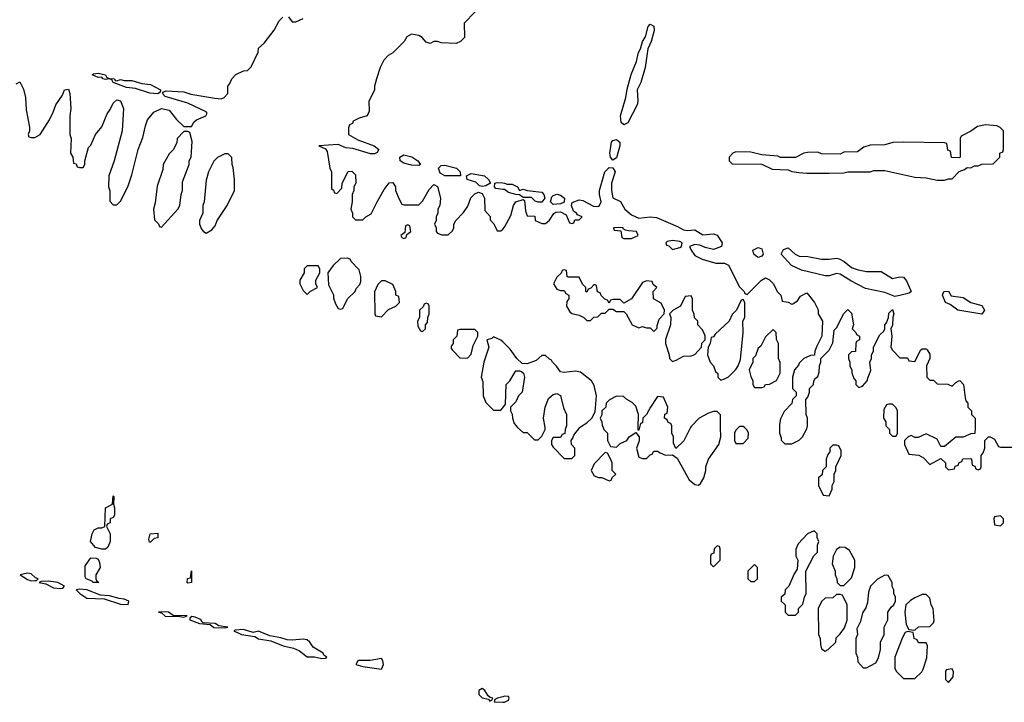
# Model space of a CAD drawing. Header units: inches. Extents: x 2789275 to 2951659, y 860290 to 1033804.
# Tile 50 of 256: x 2817409 to 2822690, y 1008527 to 1012186. Entities that reach past the tile are written whole.
import ezdxf

# ---------------------------------------------------------------- set-up
doc = ezdxf.new("R2010")
doc.units = ezdxf.units.IN
doc.header["$MEASUREMENT"] = 0
for name, color, linetype in [('C8010', 7, 'Continuous'), ('C8011', 7, 'Continuous'), ('C8020', 7, 'Continuous'), ('C8021', 7, 'Continuous')]:
    doc.layers.add(name, color=color, linetype=linetype)

msp = doc.modelspace()

# ---------------------------------------------------------------- linework, layer by layer
at = {"layer": 'C8010', "color": 2}
for points, elevation in [([(2817850, 1009348), (2817816.4, 1009356.4), (2817788, 1009390), (2817798, 1009430), (2817808.7, 1009451.3), (2817830, 1009462), (2817850, 1009462), (2817866, 1009470), (2817869, 1009570), (2817906, 1009590), (2817910, 1009634), (2817914, 1009630), (2817912, 1009590), (2817918, 1009570), (2817918, 1009530), (2817910, 1009518), (2817894, 1009510), (2817894, 1009490), (2817878, 1009482), (2817874, 1009470), (2817894, 1009430), (2817894, 1009390), (2817882, 1009358), (2817870, 1009348)], 6), ([(2818106, 1009386), (2818102, 1009402), (2818108, 1009430), (2818150, 1009434), (2818150, 1009408), (2818130, 1009406), (2818110, 1009386)], 6), ([(2817830, 1009169.2), (2817802, 1009170), (2817797.2, 1009177.2), (2817766, 1009190), (2817760.4, 1009200.4), (2817760.4, 1009259.6), (2817790, 1009302), (2817819.6, 1009299.6), (2817830, 1009294), (2817836.9, 1009276.9), (2817841, 1009250), (2817818, 1009210), (2817818, 1009190), (2817821, 1009181), (2817834, 1009170)], 6), ([(2817450, 1009219.5), (2817412, 1009210), (2817450, 1009185.5), (2817470, 1009179.1), (2817490, 1009181), (2817499, 1009181), (2817508, 1009190), (2817493.8, 1009193.8), (2817470, 1009215.1)], 10), ([(2818310, 1009166), (2818308, 1009170), (2818309, 1009191), (2818326, 1009194), (2818330, 1009232), (2818330, 1009169)], 6), ([(2817563.4, 1009176.6), (2817524.7, 1009175.3), (2817514, 1009170), (2817550, 1009162), (2817590, 1009140.4), (2817630, 1009137.3), (2817640.4, 1009139.6), (2817649, 1009150), (2817613.2, 1009170)], 10), ([(2817730, 1009134), (2817711.3, 1009130), (2817730.8, 1009110), (2817770, 1009086), (2817862, 1009082), (2817950, 1009054), (2817990, 1009052), (2817994, 1009070), (2817970, 1009079.6), (2817942.9, 1009082.9), (2817890, 1009098.4), (2817842, 1009102), (2817768.7, 1009130)], 10), ([(2818190, 1009012.8), (2818154, 1009010), (2818170, 1009006), (2818190, 1008988.4), (2818267.3, 1008987.3), (2818290, 1008982.8), (2818308, 1008990), (2818232.9, 1008992.9), (2818208, 1009010)], 10), ([(2818332.7, 1008987.3), (2818322, 1008978), (2818322, 1008970), (2818374, 1008950), (2818430, 1008944.7), (2818450, 1008928.2), (2818510, 1008926.8), (2818526, 1008930), (2818477.2, 1008937.2), (2818458, 1008950), (2818393.2, 1008953.2), (2818383.1, 1008963.1), (2818384, 1008970), (2818350, 1008984)], 10), ([(2818610, 1008916.9), (2818565.5, 1008914.5), (2818558, 1008910), (2818598, 1008890), (2818670, 1008880.7), (2818690, 1008868.2), (2818756.3, 1008856.3), (2818822, 1008830), (2818878, 1008818), (2818910, 1008803), (2818950, 1008770.6), (2818990, 1008770.6), (2819030, 1008761.6), (2819050, 1008764), (2819056, 1008770), (2819040.8, 1008780.8), (2819036.2, 1008790), (2818982.3, 1008822.3), (2818966, 1008850), (2818950, 1008862), (2818930, 1008865.1), (2818870, 1008859.5), (2818842.9, 1008862.9), (2818810, 1008873.6), (2818750, 1008882.7), (2818690, 1008909.3), (2818661.2, 1008901.2)], 10), ([(2819350, 1008761.2), (2819288.2, 1008751.8), (2819228.2, 1008751.8), (2819222, 1008750), (2819212, 1008730), (2819250, 1008719.1), (2819350, 1008704.7), (2819359.6, 1008730), (2819357, 1008750)], 10), ([(2819890, 1008601.2), (2819871.3, 1008590), (2819871.3, 1008570), (2819890, 1008551.3), (2819923.6, 1008543.6), (2819930, 1008534), (2819942, 1008538), (2819946, 1008550), (2819932.7, 1008552.7), (2819921.2, 1008561.2), (2819904, 1008590)], 10)]:
    msp.add_lwpolyline(points, close=True, dxfattribs=dict(at, elevation=elevation))
at = {"layer": 'C8010', "color": 2, "elevation": 10}
msp.add_lwpolyline([(2820000, 1008556.9), (2819972, 1008550), (2819958, 1008542), (2819954, 1008530), (2820000, 1008527.8)], dxfattribs=at)
at = {"layer": 'C8011', "color": 2, "elevation": 10}
for points in [[(2819851.6, 1012228.4), (2819792.7, 1012167.3), (2819794, 1012090), (2819774, 1012070), (2819750, 1012058), (2819670, 1012062), (2819650, 1012068.7), (2819630, 1012068.7), (2819610, 1012058), (2819590, 1012066), (2819568, 1012090), (2819550, 1012102), (2819510, 1012108), (2819485.4, 1012094.6), (2819472, 1012070), (2819411.1, 1012008.9), (2819385.4, 1011994.6), (2819362, 1011970), (2819342, 1011930), (2819322, 1011870), (2819312, 1011830), (2819311.6, 1011808.4), (2819282, 1011750), (2819283.6, 1011696.4), (2819272, 1011670), (2819230, 1011658), (2819198, 1011642), (2819194, 1011630), (2819178, 1011622), (2819172.7, 1011607.3), (2819172, 1011570), (2819222, 1011542), (2819310.4, 1011510.4), (2819336, 1011490), (2819326.4, 1011473.6), (2819312.8, 1011467.2), (2819290, 1011467.6), (2819195.9, 1011495.9), (2819159.1, 1011499.1), (2819116.5, 1011516.5), (2819014, 1011510), (2819050, 1011494), (2819058.8, 1011478.8), (2819072, 1011390), (2819082, 1011370), (2819082, 1011282), (2819092.7, 1011272.7), (2819098, 1011258), (2819110, 1011254), (2819136.4, 1011283.6), (2819138, 1011310), (2819170, 1011372), (2819190, 1011374), (2819210, 1011354), (2819211.3, 1011310), (2819202, 1011290), (2819202, 1011270), (2819192, 1011250), (2819192, 1011210), (2819184.7, 1011170), (2819194, 1011150), (2819194, 1011130), (2819210, 1011114), (2819250, 1011114), (2819266, 1011130), (2819294.6, 1011145.4), (2819326, 1011210), (2819364.7, 1011275.3), (2819390, 1011312), (2819410, 1011314), (2819424.7, 1011290), (2819424.7, 1011270), (2819443.6, 1011223.6), (2819458, 1011198), (2819470, 1011194), (2819550, 1011194), (2819570, 1011214), (2819604.7, 1011275.3), (2819630, 1011302), (2819650, 1011292), (2819666, 1011230), (2819662, 1011190), (2819652, 1011170), (2819652, 1011150), (2819642, 1011130), (2819642, 1011110), (2819634, 1011090), (2819642, 1011070), (2819642, 1011050), (2819650, 1011042), (2819672.7, 1011032.7), (2819707.3, 1011032.7), (2819730, 1011054), (2819738, 1011070), (2819738, 1011090), (2819748, 1011110), (2819790, 1011152), (2819812.9, 1011187.1), (2819829.2, 1011230.8), (2819850, 1011252), (2819870, 1011262), (2819890, 1011254), (2819902, 1011230), (2819903.6, 1011163.6), (2819931.6, 1011131.6), (2819932.7, 1011112.7), (2819951.6, 1011091.6), (2819970, 1011054), (2819990, 1011054), (2820000, 1011064)], [(2817390, 1011842), (2817410, 1011854), (2817430, 1011814), (2817441, 1011770), (2817443.5, 1011703.5), (2817462, 1011610), (2817462, 1011590), (2817454, 1011570), (2817458, 1011558), (2817470, 1011554), (2817490, 1011554), (2817518, 1011570), (2817568.7, 1011650), (2817588.7, 1011690), (2817602, 1011730), (2817639, 1011781), (2817648.7, 1011810), (2817670, 1011814), (2817678, 1011790), (2817682.8, 1011710), (2817678, 1011670), (2817678, 1011570), (2817684.7, 1011550), (2817682, 1011470), (2817694, 1011450), (2817698, 1011418), (2817712.7, 1011412.7), (2817718, 1011398), (2817730, 1011394), (2817750, 1011394), (2817758, 1011410), (2817758, 1011430), (2817778, 1011502), (2817790, 1011514), (2817815.3, 1011570), (2817848.9, 1011611.1), (2817878.6, 1011681.4), (2817895.1, 1011704.9), (2817910, 1011738), (2817930, 1011756), (2817950, 1011751.3), (2817966, 1011710), (2817958, 1011590), (2817916, 1011430), (2817886.8, 1011350), (2817886, 1011290), (2817891.6, 1011268.4), (2817892.7, 1011212.7), (2817910, 1011194), (2817930, 1011194), (2817950, 1011214), (2817988.9, 1011291.1), (2818010, 1011354), (2818044, 1011490), (2818070, 1011554), (2818083.1, 1011616.9), (2818095.3, 1011650), (2818128.7, 1011690), (2818170, 1011710.7), (2818210, 1011701), (2818250, 1011652), (2818290, 1011614), (2818330, 1011614), (2818343.1, 1011636.9), (2818358, 1011650), (2818408, 1011670), (2818415.3, 1011684.7), (2818410, 1011692.3), (2818310, 1011738), (2818190, 1011775.3), (2818175.3, 1011790), (2818180.2, 1011799.8), (2818195.3, 1011804.7), (2818290, 1011799.1), (2818326.2, 1011786.2), (2818455.1, 1011764.9), (2818490, 1011762), (2818506, 1011770), (2818526, 1011790), (2818526, 1011830), (2818536.4, 1011843.6), (2818546, 1011870), (2818568.4, 1011891.6), (2818610, 1011912), (2818630, 1011914), (2818650, 1011934), (2818687.3, 1012012.7), (2818690, 1012034), (2818720.4, 1012059.6), (2818774, 1012130), (2818800.2, 1012179.8), (2818820.2, 1012199.8)], [(2818850, 1012202), (2818870, 1012174), (2818890, 1012174), (2818930, 1012192)], [(2820000, 1011276.7), (2819962, 1011282), (2819955.3, 1011290), (2819958, 1011310), (2819970, 1011314), (2820000, 1011311.4)], [(2820000, 1010458.6), (2819990, 1010468), (2819950, 1010486), (2819942, 1010478), (2819914, 1010470), (2819924.7, 1010430), (2819898.8, 1010350), (2819884.7, 1010270), (2819892.7, 1010247.3), (2819894, 1010170), (2819910, 1010134), (2819950, 1010094), (2819990, 1010094), (2820000, 1010106.1)]]:
    msp.add_lwpolyline(points, dxfattribs=at)
for points in [[(2817930, 1011858), (2817950, 1011866), (2817970, 1011860.5), (2818010, 1011859.5), (2818064.4, 1011844.4), (2818110, 1011839.5), (2818164.7, 1011810), (2818162, 1011798), (2818150, 1011789.4), (2818107.5, 1011792.5), (2818030, 1011818), (2817982.7, 1011822.7), (2817910, 1011849.3), (2817904, 1011864), (2817890, 1011869.2), (2817870, 1011865.6), (2817855.3, 1011870), (2817850, 1011878), (2817830, 1011877.2), (2817798, 1011890), (2817804, 1011896), (2817830, 1011899.1), (2817870, 1011890.4), (2817876.3, 1011876.3), (2817890, 1011870.5), (2817918, 1011870), (2817921, 1011861)], [(2818310, 1011586), (2818290, 1011586), (2818254, 1011550), (2818251.6, 1011528.4), (2818234, 1011490), (2818210, 1011468), (2818178, 1011410), (2818176.9, 1011383.1), (2818146.4, 1011293.6), (2818135.3, 1011204.7), (2818126, 1011170), (2818132.7, 1011112.7), (2818152.7, 1011092.7), (2818158, 1011078), (2818170, 1011074), (2818258, 1011170), (2818268, 1011190), (2818275.3, 1011250), (2818282, 1011270), (2818283.1, 1011316.9), (2818318, 1011410), (2818318, 1011430), (2818328, 1011450), (2818333.6, 1011533.6), (2818322, 1011582)], [(2818510, 1011468), (2818470, 1011448), (2818450, 1011428), (2818421, 1011370), (2818410, 1011326), (2818398, 1011210), (2818392, 1011190), (2818392, 1011150), (2818374, 1011110), (2818374, 1011090), (2818383.6, 1011063.6), (2818394, 1011050), (2818410, 1011042), (2818440.4, 1011059.6), (2818458, 1011082), (2818468, 1011110), (2818522, 1011190), (2818562, 1011270), (2818562, 1011330), (2818554.6, 1011394.6), (2818548, 1011410), (2818547.3, 1011447.3), (2818527.3, 1011467.3)], [(2819550, 1011405.2), (2819510, 1011405.6), (2819470, 1011418), (2819449, 1011430), (2819448, 1011450), (2819470, 1011462), (2819511.8, 1011451.8), (2819544.7, 1011430), (2819558, 1011410)], [(2819770, 1011349.3), (2819689.5, 1011349.5), (2819663.9, 1011363.9), (2819656, 1011390), (2819670, 1011404), (2819690, 1011406), (2819752, 1011390), (2819772, 1011370), (2819774, 1011350)], [(2819890, 1011292.7), (2819876, 1011296), (2819854.8, 1011314.8), (2819808.7, 1011330), (2819806, 1011350), (2819830, 1011361), (2819902, 1011350), (2819922.8, 1011330), (2819934, 1011310), (2819930, 1011308.7), (2819910, 1011296)], [(2819490, 1011086), (2819478, 1011082), (2819474, 1011046), (2819454, 1011030), (2819458, 1011018), (2819470, 1011014), (2819482, 1011018), (2819486, 1011034), (2819506, 1011050), (2819502, 1011082)], [(2819167.3, 1010907.3), (2819130, 1010906), (2819090, 1010868), (2819062, 1010830), (2819064.7, 1010764.7), (2819091.6, 1010711.6), (2819092.7, 1010692.7), (2819103.6, 1010663.6), (2819118, 1010638), (2819130, 1010634), (2819142, 1010638), (2819168, 1010690), (2819208, 1010730), (2819214, 1010746), (2819233.6, 1010766.4), (2819238, 1010782), (2819239, 1010810), (2819230, 1010846), (2819186, 1010890), (2819182, 1010902)], [(2819010, 1010866), (2818950, 1010866), (2818934, 1010850), (2818934, 1010830), (2818912, 1010790), (2818912, 1010770), (2818930, 1010734), (2818950, 1010714), (2818968.4, 1010731.6), (2819006, 1010750), (2818998, 1010770), (2818998, 1010790), (2819018, 1010830), (2819018, 1010850)], [(2819370, 1010786), (2819350, 1010786), (2819330, 1010766), (2819312.7, 1010727.3), (2819314, 1010610), (2819318, 1010598), (2819350, 1010594), (2819387.3, 1010632.7), (2819426, 1010650), (2819446, 1010670), (2819442, 1010702), (2819426, 1010710), (2819426, 1010730), (2819410, 1010766)], [(2819590, 1010666), (2819578, 1010662), (2819572.7, 1010647.3), (2819554, 1010630), (2819554, 1010590), (2819542, 1010570), (2819543.6, 1010543.6), (2819558, 1010518), (2819570, 1010514), (2819586, 1010530), (2819586, 1010550), (2819596.4, 1010563.6), (2819598, 1010590), (2819606, 1010610), (2819606, 1010650), (2819602, 1010662)], [(2819850, 1010526), (2819770, 1010526), (2819758, 1010522), (2819754, 1010490), (2819734, 1010470), (2819734, 1010450), (2819723.6, 1010436.4), (2819723.6, 1010423.6), (2819730, 1010414), (2819770, 1010374), (2819810, 1010372), (2819830, 1010394), (2819840.4, 1010439.6), (2819866, 1010490), (2819866, 1010510)]]:
    msp.add_lwpolyline(points, close=True, dxfattribs=at)
at = {"layer": 'C8020', "color": 2, "elevation": 10}
for points in [[(2820079.3, 1010000), (2820079.6, 1009999.6), (2820110, 1009974), (2820130, 1009974), (2820170, 1009934), (2820190, 1009934), (2820210, 1009954), (2820228, 1009990), (2820226.5, 1010000)], [(2820338, 1010000), (2820334, 1009990), (2820332.7, 1009967.3), (2820318, 1009962), (2820310, 1009946), (2820270, 1009946), (2820262, 1009930), (2820262, 1009910), (2820270, 1009894), (2820330, 1009834), (2820370, 1009834), (2820386, 1009850), (2820386, 1009890), (2820368.4, 1009908.4), (2820366, 1009930), (2820376.4, 1009943.6), (2820380.4, 1009959.6), (2820413.5, 1010000)], [(2820537.9, 1010000), (2820542, 1009990), (2820562, 1009970), (2820562, 1009930), (2820578, 1009898), (2820610, 1009894), (2820630, 1009914), (2820666, 1009930), (2820678, 1009950), (2820714, 1009974), (2820731.3, 1009950), (2820730.9, 1009929.1), (2820718, 1009890), (2820730, 1009842), (2820750, 1009834), (2820770, 1009834), (2820790, 1009854), (2820802, 1009858), (2820810, 1009874), (2820830, 1009874), (2820843.6, 1009863.6), (2820872.7, 1009852.7), (2820910, 1009854), (2820935.3, 1009835.3), (2820999.6, 1009719.6), (2821030, 1009694), (2821050, 1009692), (2821060.4, 1009699.6), (2821078, 1009730), (2821088.7, 1009770), (2821088.7, 1009790), (2821104, 1009830), (2821159, 1009910), (2821168.7, 1009950), (2821168.1, 1010000)], [(2820733.1, 1010000), (2820730, 1009986), (2820726, 1009986), (2820726.3, 1010000)], [(2821006.9, 1010000), (2820970.6, 1009929.4), (2820928, 1009888), (2820916.4, 1009916.4), (2820915.3, 1009950), (2820906, 1009970), (2820906, 1010000)], [(2821264, 1010000), (2821250, 1009986), (2821242, 1009970), (2821242, 1009930), (2821250, 1009914), (2821290, 1009914), (2821316.4, 1009943.6), (2821318, 1009970), (2821310, 1009986), (2821296, 1010000)], [(2821483.9, 1010000), (2821484.7, 1009970), (2821492.7, 1009947.3), (2821492.7, 1009932.7), (2821512.7, 1009912.7), (2821550, 1009912), (2821590, 1009932), (2821608, 1009950), (2821630, 1009994), (2821632, 1010000)], [(2822064, 1010000), (2822074, 1009990), (2822074, 1009970), (2822090, 1009954), (2822110, 1009954), (2822118, 1009970), (2822118, 1010000)], [(2822533.2, 1010000), (2822532.7, 1009967.3), (2822510, 1009966), (2822470, 1009948), (2822430, 1009948), (2822370, 1009898), (2822350, 1009898), (2822330, 1009938), (2822270, 1009966), (2822227.3, 1009947.3), (2822210, 1009946), (2822190, 1009958), (2822174, 1009950), (2822154, 1009930), (2822154, 1009910), (2822178, 1009858), (2822231.6, 1009851.6), (2822256.9, 1009836.9), (2822290, 1009802), (2822350, 1009834), (2822374, 1009810), (2822374, 1009790), (2822390, 1009774), (2822422, 1009778), (2822427.3, 1009792.7), (2822442, 1009798), (2822447.3, 1009812.7), (2822462, 1009818), (2822467.3, 1009832.7), (2822510, 1009834), (2822514, 1009830), (2822518, 1009798), (2822532.7, 1009792.7), (2822538, 1009778), (2822550, 1009774), (2822562, 1009778), (2822566, 1009790), (2822566, 1009850), (2822576.4, 1009863.6), (2822586, 1009890), (2822586, 1009930), (2822606, 1009950), (2822614, 1009950), (2822636.9, 1009936.9), (2822658, 1009898), (2822670, 1009894), (2822750, 1009894)], [(2820000, 1008527.8), (2820010, 1008527.3), (2820030, 1008538), (2820034.5, 1008550), (2820030, 1008559), (2820010, 1008559.3), (2820000, 1008556.9)]]:
    msp.add_lwpolyline(points, dxfattribs=at)
for points in [[(2821790, 1009906), (2821770, 1009906), (2821754, 1009890), (2821754, 1009870), (2821743.6, 1009856.4), (2821734, 1009830), (2821734, 1009790), (2821714, 1009770), (2821712.7, 1009747.3), (2821694, 1009730), (2821694, 1009690), (2821718, 1009638), (2821750, 1009634), (2821766, 1009670), (2821766, 1009690), (2821778, 1009710), (2821778, 1009750), (2821786, 1009770), (2821786, 1009790), (2821815.3, 1009850), (2821815.3, 1009875.3), (2821802, 1009902)], [(2820550, 1009866), (2820490, 1009806), (2820474, 1009770), (2820490, 1009742), (2820512.7, 1009732.7), (2820531.6, 1009731.6), (2820570, 1009714), (2820582, 1009718), (2820587.3, 1009732.7), (2820606, 1009750), (2820586, 1009770), (2820586, 1009810), (2820576.4, 1009836.4), (2820562, 1009862)], [(2822670, 1009526), (2822638, 1009522), (2822634, 1009510), (2822638, 1009478), (2822670, 1009474), (2822686, 1009490), (2822686, 1009510)], [(2821670, 1009446), (2821634, 1009430), (2821583.6, 1009376.4), (2821572.7, 1009347.3), (2821572, 1009330), (2821572, 1009310), (2821582, 1009290), (2821579.6, 1009240.4), (2821563.6, 1009216.4), (2821534, 1009150), (2821514, 1009130), (2821512.7, 1009107.3), (2821494, 1009090), (2821494, 1009070), (2821514, 1009050), (2821514, 1009010), (2821530, 1008994), (2821570, 1008994), (2821586, 1009010), (2821586, 1009030), (2821610, 1009054), (2821618, 1009090), (2821628, 1009110), (2821626, 1009230), (2821668.4, 1009311.6), (2821687.3, 1009332.7), (2821688, 1009370), (2821695.3, 1009390), (2821686, 1009410), (2821686, 1009430)], [(2821150, 1009366), (2821134, 1009350), (2821132.7, 1009327.3), (2821118, 1009322), (2821114, 1009310), (2821114, 1009270), (2821130, 1009254), (2821166, 1009290), (2821166, 1009350), (2821162, 1009362)], [(2821810, 1009358), (2821790, 1009346), (2821772, 1009310), (2821766.8, 1009270), (2821782, 1009230), (2821782, 1009210), (2821792, 1009190), (2821794, 1009170), (2821810, 1009154), (2821830, 1009154), (2821870, 1009194), (2821888.7, 1009250), (2821888.4, 1009288.4), (2821860.4, 1009340.4), (2821836.4, 1009356.4)], [(2821350, 1009266), (2821314, 1009230), (2821314, 1009190), (2821330, 1009174), (2821350, 1009174), (2821366, 1009190), (2821366, 1009250)], [(2822050, 1009208), (2822010, 1009188), (2821972, 1009150), (2821962, 1009118), (2821956.9, 1009063.1), (2821946.4, 1009033.6), (2821930, 1009006), (2821918.8, 1008961.2), (2821899.6, 1008920.4), (2821902, 1008890), (2821894, 1008870), (2821894, 1008790), (2821902, 1008770), (2821903.6, 1008743.6), (2821932.7, 1008712.7), (2821950, 1008712), (2821970, 1008722), (2822000.4, 1008739.6), (2822014.6, 1008765.4), (2822026, 1008810), (2822026, 1008850), (2822046, 1008890), (2822046, 1008930), (2822066, 1008970), (2822066, 1009010), (2822083.1, 1009036.9), (2822098, 1009050), (2822106, 1009070), (2822106, 1009090), (2822098, 1009110), (2822098, 1009130), (2822088.9, 1009148.9), (2822088, 1009170), (2822067.3, 1009207.3)], [(2821810, 1009106), (2821790, 1009106), (2821770, 1009088), (2821730, 1009086), (2821710, 1009068), (2821692, 1009030), (2821694, 1008890), (2821702, 1008870), (2821703.6, 1008836.4), (2821710, 1008814), (2821730, 1008802), (2821746, 1008810), (2821786, 1008850), (2821787.3, 1008872.7), (2821810, 1008894), (2821833.6, 1008926.4), (2821847.3, 1008967.3), (2821848, 1009050), (2821822, 1009102)], [(2822270, 1009106), (2822250, 1009106), (2822210, 1009088), (2822186.4, 1009073.6), (2822162, 1009050), (2822156, 1009010), (2822163.6, 1008943.6), (2822178, 1008918), (2822210, 1008914), (2822230, 1008932), (2822290, 1008934), (2822310, 1008954), (2822314, 1008966), (2822308, 1009030), (2822298, 1009050), (2822290, 1009086)], [(2822170, 1008906), (2822158, 1008902), (2822144.7, 1008875.3), (2822102, 1008770), (2822102, 1008710), (2822110, 1008694), (2822150, 1008654), (2822210, 1008654), (2822248, 1008690), (2822254.6, 1008705.4), (2822274.6, 1008765.4), (2822278, 1008830), (2822270, 1008846), (2822230, 1008846), (2822222, 1008862), (2822206, 1008870), (2822202, 1008902)], [(2822410, 1008706), (2822378, 1008702), (2822374, 1008690), (2822374, 1008650), (2822390, 1008634), (2822416.4, 1008663.6), (2822418, 1008690)]]:
    msp.add_lwpolyline(points, close=True, dxfattribs=at)
at = {"layer": 'C8021', "color": 2}
for points, elevation in [([(2820650, 1011622.9), (2820635.1, 1011635.1), (2820632, 1011670), (2820660.4, 1011770), (2820666.5, 1011813.5), (2820687.9, 1011892.1), (2820717.5, 1011962.5), (2820727.4, 1012010), (2820738.7, 1012030), (2820749.7, 1012070), (2820765.9, 1012094.1), (2820779.5, 1012150), (2820790, 1012162), (2820810, 1012150.7), (2820811.8, 1012128.2), (2820796.4, 1012070), (2820778, 1012030), (2820764.4, 1011930), (2820740.3, 1011850), (2820721.7, 1011810), (2820724.2, 1011750), (2820720.4, 1011730), (2820670, 1011634)], 10), ([(2822590, 1011622), (2822547.1, 1011612.9), (2822510, 1011588), (2822458, 1011562), (2822454, 1011550), (2822454, 1011450), (2822450, 1011446), (2822407.3, 1011447.3), (2822402, 1011482), (2822387.3, 1011487.3), (2822382, 1011522), (2822370, 1011526), (2822150, 1011529), (2822091.6, 1011528.4), (2822050, 1011515.3), (2821970, 1011514), (2821936.9, 1011503.1), (2821902, 1011478), (2821830, 1011475.3), (2821810, 1011466), (2821710, 1011468), (2821690, 1011475.3), (2821634.6, 1011474.6), (2821614, 1011470), (2821570, 1011448), (2821490, 1011448), (2821474.6, 1011454.6), (2821390, 1011462), (2821330, 1011475.3), (2821250, 1011478), (2821234, 1011470), (2821214, 1011450), (2821214, 1011430), (2821230, 1011414), (2821390, 1011412), (2821445.4, 1011385.4), (2821530, 1011382), (2821550, 1011372), (2821587.1, 1011367.1), (2821630, 1011362.8), (2821750, 1011362.8), (2821830, 1011366), (2821850, 1011371.3), (2821970, 1011371.3), (2821990, 1011378), (2822050, 1011378), (2822210, 1011342.8), (2822270, 1011338), (2822330, 1011326), (2822370, 1011326), (2822390, 1011334), (2822410, 1011334), (2822447.3, 1011372.7), (2822476.4, 1011383.6), (2822490, 1011394), (2822510, 1011392), (2822530, 1011402), (2822550, 1011402), (2822570, 1011412), (2822630, 1011414), (2822666, 1011450), (2822666, 1011470), (2822682, 1011478), (2822686, 1011490), (2822686, 1011590), (2822668.4, 1011608.4), (2822650, 1011618)], 14), ([(2820590, 1011433.2), (2820578, 1011450), (2820574, 1011470), (2820584, 1011530), (2820590, 1011539.3), (2820610, 1011544.9), (2820628.2, 1011530), (2820628.4, 1011510), (2820610, 1011445.2)], 10), ([(2820270, 1011195.3), (2820255.3, 1011210), (2820263.2, 1011236.8), (2820270, 1011244.7), (2820290, 1011250.7), (2820310, 1011246), (2820331.3, 1011230), (2820330, 1011208), (2820310, 1011199)], 10), ([(2820630, 1011073.2), (2820594, 1011070), (2820598, 1011058), (2820634, 1011054), (2820638, 1011018), (2820650, 1011014), (2820690, 1011014), (2820710, 1011022), (2820726, 1011030), (2820718, 1011050), (2820673.6, 1011053.6), (2820658, 1011058), (2820646, 1011066), (2820646, 1011070)], 10), ([(2820910, 1011002), (2820882, 1010998), (2820874, 1010990), (2820878, 1010978), (2820890, 1010974), (2820910, 1010954), (2820950, 1010966), (2820958, 1010970), (2820962, 1010990), (2820950, 1010997.2)], 10), ([(2821370, 1010912.3), (2821358.4, 1010918.4), (2821346.6, 1010930), (2821341.2, 1010950), (2821370, 1010964.9), (2821390, 1010958.8), (2821397.1, 1010930), (2821390, 1010919.3)], 10), ([(2821750, 1010902), (2821790, 1010907.3), (2821804.5, 1010904.5), (2821830.9, 1010890.9), (2821870, 1010858), (2821905.5, 1010845.5), (2821950, 1010836.3), (2822030, 1010836.3), (2822090, 1010799.3), (2822130, 1010807.7), (2822150, 1010806.8), (2822166.2, 1010786.2), (2822190.8, 1010730), (2822179.1, 1010720.9), (2822130, 1010707.3), (2822103, 1010703), (2822050, 1010723.1), (2821946, 1010746), (2821866.7, 1010786.7), (2821810, 1010822.9), (2821790, 1010825.6), (2821750, 1010813.3), (2821730, 1010812.8), (2821602.9, 1010842.9), (2821548.3, 1010868.3), (2821493.2, 1010930), (2821505.1, 1010954.9), (2821530, 1010963), (2821568.5, 1010928.5), (2821590, 1010919.5), (2821636.4, 1010916.4), (2821710, 1010903)], 10), ([(2820330, 1010846), (2820318, 1010842), (2820312.7, 1010827.3), (2820290, 1010806), (2820272, 1010770), (2820290, 1010742), (2820310, 1010734), (2820330, 1010734), (2820338, 1010718), (2820354, 1010710), (2820354, 1010690), (2820343.6, 1010676.4), (2820342, 1010650), (2820359.6, 1010619.6), (2820370, 1010612), (2820410, 1010602), (2820434, 1010590), (2820450, 1010574), (2820470, 1010574), (2820488.4, 1010591.6), (2820510, 1010594), (2820530, 1010614), (2820550, 1010614), (2820570, 1010634), (2820590, 1010634), (2820610, 1010622), (2820650, 1010622), (2820662, 1010610), (2820694, 1010550), (2820730, 1010534), (2820750, 1010542), (2820770, 1010534), (2820790, 1010534), (2820810, 1010514), (2820827.3, 1010532.7), (2820827.3, 1010547.3), (2820839, 1010581), (2820866, 1010610), (2820868, 1010630), (2820850, 1010666), (2820808, 1010690), (2820806, 1010730), (2820826, 1010750), (2820807.3, 1010767.3), (2820802, 1010782), (2820770, 1010786), (2820750, 1010778), (2820691.3, 1010690), (2820650, 1010666), (2820630, 1010686), (2820590, 1010686), (2820578, 1010682), (2820570, 1010666), (2820562, 1010682), (2820547.3, 1010687.3), (2820527.3, 1010707.3), (2820522, 1010722), (2820507.3, 1010727.3), (2820502, 1010762), (2820490, 1010766), (2820472.7, 1010747.3), (2820458, 1010742), (2820450, 1010726), (2820446, 1010730), (2820446, 1010750), (2820428.4, 1010768.4), (2820410, 1010806), (2820350, 1010806), (2820346, 1010810), (2820342, 1010842)], 10), ([(2822570, 1010607.6), (2822440.9, 1010630), (2822399.7, 1010659.7), (2822375.3, 1010670), (2822358, 1010710), (2822366, 1010730), (2822390, 1010731.3), (2822405.4, 1010705.4), (2822470, 1010696.3), (2822510, 1010670.7), (2822570, 1010654), (2822583, 1010630)], 10), ([(2821010, 1010706), (2820978, 1010702), (2820954, 1010650), (2820914, 1010630), (2820894, 1010610), (2820902, 1010590), (2820898.8, 1010550), (2820872.7, 1010472.7), (2820872, 1010450), (2820892, 1010390), (2820894, 1010370), (2820910, 1010354), (2820930, 1010362), (2820970, 1010382), (2821010, 1010384.7), (2821030, 1010392), (2821066, 1010430), (2821068.4, 1010451.6), (2821086, 1010470), (2821086, 1010490), (2821078, 1010510), (2821070, 1010526), (2821046, 1010550), (2821046, 1010570), (2821028.4, 1010588.4), (2821027.3, 1010607.3), (2821018, 1010630), (2821018, 1010690)], 10), ([(2821290, 1010686), (2821278, 1010682), (2821254, 1010630), (2821230, 1010606), (2821214, 1010570), (2821139.6, 1010500.4), (2821130, 1010486), (2821118, 1010482), (2821112, 1010450), (2821102, 1010430), (2821098, 1010390), (2821112, 1010350), (2821130.9, 1010330.9), (2821141, 1010301), (2821154, 1010290), (2821154, 1010270), (2821170, 1010254), (2821190, 1010262), (2821210, 1010272), (2821250, 1010312), (2821262, 1010330), (2821274.6, 1010365.4), (2821288.7, 1010510), (2821288, 1010570), (2821298, 1010590), (2821298, 1010670)], 10), ([(2821450, 1010526), (2821410, 1010486), (2821383.6, 1010436.4), (2821370, 1010426), (2821356, 1010384), (2821342, 1010370), (2821342, 1010350), (2821322, 1010310), (2821330, 1010274), (2821342, 1010250), (2821342, 1010230), (2821350, 1010214), (2821390, 1010214), (2821402, 1010218), (2821408.4, 1010231.6), (2821430, 1010232), (2821468.4, 1010251.6), (2821488.4, 1010291.6), (2821488.4, 1010348.4), (2821478, 1010370), (2821478, 1010450), (2821467.3, 1010472.7), (2821466, 1010510)], 10)]:
    msp.add_lwpolyline(points, close=True, dxfattribs=dict(at, elevation=elevation))
at = {"layer": 'C8021', "color": 2, "elevation": 10}
for points in [[(2820000, 1011064), (2820010, 1011074), (2820043.1, 1011136.9), (2820057.2, 1011190), (2820069.3, 1011210.7), (2820110, 1011222), (2820116.9, 1011216.9), (2820122, 1011162), (2820130, 1011134), (2820172.7, 1011132.7), (2820174, 1011110), (2820190, 1011102), (2820210, 1011094), (2820230, 1011094), (2820250, 1011112), (2820273.2, 1011146.8), (2820284.7, 1011155.3), (2820310, 1011156), (2820339.9, 1011139.9), (2820358, 1011098), (2820370, 1011094), (2820382, 1011098), (2820387.3, 1011112.7), (2820410, 1011114), (2820426, 1011130), (2820400.2, 1011140.2), (2820395.3, 1011150), (2820379.3, 1011159.3), (2820368.7, 1011190), (2820372.9, 1011207.1), (2820410, 1011220.3), (2820430, 1011216.5), (2820487.2, 1011187.2), (2820510, 1011184.9), (2820519.5, 1011190), (2820528.3, 1011210), (2820518.3, 1011250), (2820519.6, 1011270), (2820547.3, 1011370), (2820570, 1011394), (2820590, 1011391.3), (2820602, 1011370), (2820584, 1011310), (2820582.8, 1011270), (2820590, 1011232), (2820631.3, 1011211.3), (2820655.5, 1011170), (2820690, 1011140.3), (2820730, 1011122.3), (2820790, 1011128.8), (2820825.1, 1011125.1), (2820937.4, 1011077.4), (2820970, 1011059.1), (2820990, 1011055.5), (2821030, 1011059.1), (2821072.8, 1011032.8), (2821130, 1011038.4), (2821150.4, 1011030.4), (2821176, 1010990), (2821174, 1010970), (2821130, 1010955.1), (2821085.1, 1010965.1), (2821057.5, 1010977.5), (2821030, 1010980.9), (2821002, 1010970), (2821011, 1010950), (2821030, 1010922), (2821070, 1010902), (2821142, 1010882), (2821190, 1010881), (2821210, 1010871.3), (2821270, 1010754), (2821294, 1010730), (2821298, 1010718), (2821310, 1010714), (2821388, 1010790), (2821410, 1010802), (2821431.1, 1010791.1), (2821452, 1010770), (2821472, 1010730), (2821492, 1010710), (2821498, 1010678), (2821531.6, 1010671.6), (2821550, 1010662), (2821556.4, 1010663.6), (2821580.4, 1010679.6), (2821596.4, 1010703.6), (2821630, 1010722), (2821672, 1010670), (2821691, 1010631), (2821692, 1010610), (2821714, 1010570), (2821712, 1010490), (2821683.6, 1010436.4), (2821674, 1010410), (2821672.7, 1010387.3), (2821650, 1010386), (2821614, 1010370), (2821590, 1010346), (2821586, 1010334), (2821564.7, 1010310), (2821554, 1010270), (2821554, 1010210), (2821574, 1010190), (2821574, 1010170), (2821554, 1010150), (2821551.1, 1010128.9), (2821510, 1010086), (2821490, 1010046), (2821483.5, 1010016.5), (2821483.9, 1010000)], [(2820000, 1011311.4), (2820010, 1011310.5), (2820024, 1011304), (2820050, 1011304), (2820078.8, 1011290), (2820090, 1011271.3), (2820110, 1011278), (2820130, 1011271), (2820210, 1011261), (2820221, 1011250), (2820226, 1011230), (2820210, 1011208.7), (2820190, 1011208), (2820174, 1011214), (2820153.2, 1011233.2), (2820110, 1011234), (2820090, 1011248), (2820070, 1011248.7), (2820030, 1011259.3), (2820010, 1011275.3), (2820000, 1011276.7)], [(2821632, 1010000), (2821635.3, 1010010), (2821635.3, 1010050), (2821628, 1010070), (2821626, 1010150), (2821636.4, 1010163.6), (2821646, 1010190), (2821646, 1010210), (2821666, 1010230), (2821668, 1010250), (2821676.4, 1010263.6), (2821690, 1010274), (2821696.4, 1010296.4), (2821698, 1010330), (2821706, 1010350), (2821706, 1010370), (2821750, 1010414), (2821770, 1010454), (2821778, 1010522), (2821790, 1010534), (2821830, 1010612), (2821850, 1010632), (2821870, 1010614), (2821882, 1010550), (2821874, 1010530), (2821894, 1010510), (2821898, 1010498), (2821914, 1010490), (2821914, 1010470), (2821898, 1010462), (2821894, 1010450), (2821892.7, 1010407.3), (2821870, 1010406), (2821854, 1010390), (2821854, 1010370), (2821862, 1010350), (2821862, 1010330), (2821872.7, 1010307.3), (2821872.7, 1010292.7), (2821883.6, 1010263.6), (2821894, 1010250), (2821894, 1010230), (2821910, 1010214), (2821930, 1010222), (2821955.3, 1010250), (2821959, 1010270), (2821974.6, 1010305.4), (2821968, 1010350), (2821978, 1010370), (2821978, 1010390), (2821988, 1010410), (2821988.4, 1010431.6), (2822023.2, 1010496.8), (2822043.1, 1010516.9), (2822048.7, 1010530), (2822049, 1010550), (2822059, 1010561), (2822069, 1010590), (2822070, 1010614), (2822090, 1010632), (2822098, 1010610), (2822091.3, 1010590), (2822091.1, 1010548.9), (2822082, 1010530), (2822086, 1010490), (2822082, 1010430), (2822090, 1010414), (2822130, 1010374), (2822170, 1010374), (2822178, 1010358), (2822210, 1010354), (2822243.1, 1010416.9), (2822250, 1010422), (2822270, 1010422), (2822276.9, 1010416.9), (2822290, 1010394), (2822291.3, 1010370), (2822272, 1010330), (2822274, 1010270), (2822290, 1010254), (2822310, 1010254), (2822330, 1010234), (2822387.3, 1010232.7), (2822410, 1010222), (2822430, 1010242), (2822450, 1010252), (2822454, 1010250), (2822471.3, 1010230), (2822479.6, 1010159.6), (2822483.6, 1010143.6), (2822494, 1010130), (2822494, 1010110), (2822514, 1010090), (2822514, 1010070), (2822534, 1010050), (2822533.2, 1010000)], [(2820413.5, 1010000), (2820416.4, 1010003.6), (2820450, 1010024.7), (2820478, 1010050), (2820496.4, 1010083.6), (2820502, 1010170), (2820490, 1010226), (2820475.3, 1010250), (2820416.4, 1010296.4), (2820390, 1010302), (2820330, 1010295.3), (2820310, 1010298), (2820288.4, 1010328.4), (2820266, 1010350), (2820262, 1010362), (2820250, 1010366), (2820230, 1010386), (2820210, 1010386), (2820179.8, 1010360.2), (2820151.1, 1010348.9), (2820130, 1010342), (2820104, 1010344), (2820075.3, 1010370), (2820040.4, 1010420.4), (2820000, 1010458.6)], [(2820000, 1010106.1), (2820015.3, 1010124.7), (2820018, 1010230), (2820038, 1010250), (2820070, 1010304.7), (2820090, 1010304.7), (2820099.8, 1010299.8), (2820110.8, 1010290.8), (2820116, 1010270), (2820104.7, 1010190), (2820084.7, 1010170), (2820070, 1010138), (2820042, 1010110), (2820042, 1010090), (2820050.9, 1010070.9), (2820051.3, 1010050), (2820062, 1010022), (2820079.3, 1010000)], [(2820226.5, 1010000), (2820219, 1010050), (2820228, 1010110), (2820244.7, 1010155.3), (2820270, 1010178), (2820290, 1010182), (2820310, 1010172), (2820325.4, 1010105.4), (2820342, 1010070), (2820342, 1010010), (2820338, 1010000)], [(2820726.3, 1010000), (2820728, 1010070), (2820714, 1010114), (2820694.6, 1010134.6), (2820666, 1010150), (2820647.3, 1010167.3), (2820610, 1010168), (2820571.6, 1010148.4), (2820554, 1010130), (2820552, 1010110), (2820532, 1010090), (2820531.1, 1010068.9), (2820522, 1010050), (2820532, 1010030), (2820532.7, 1010012.7), (2820537.9, 1010000)], [(2820906, 1010000), (2820906, 1010010), (2820902, 1010022), (2820887.3, 1010027.3), (2820882, 1010042), (2820868, 1010050), (2820868.4, 1010071.6), (2820882, 1010078), (2820886, 1010110), (2820862, 1010162), (2820830, 1010166), (2820792, 1010110), (2820770.9, 1010069.1), (2820752, 1010050), (2820750, 1010026), (2820738, 1010022), (2820733.1, 1010000)], [(2822118, 1010000), (2822118, 1010090), (2822110, 1010106), (2822090, 1010126), (2822070, 1010126), (2822058, 1010122), (2822043.6, 1010096.4), (2822042, 1010050), (2822054, 1010030), (2822054, 1010010), (2822064, 1010000)], [(2821168.1, 1010000), (2821167.3, 1010067.3), (2821150, 1010086), (2821130, 1010086), (2821103.6, 1010076.4), (2821054, 1010050), (2821010, 1010006), (2821006.9, 1010000)], [(2821296, 1010000), (2821290, 1010006), (2821270, 1010006), (2821264, 1010000)]]:
    msp.add_lwpolyline(points, dxfattribs=at)

doc.saveas('drawing.dxf')
